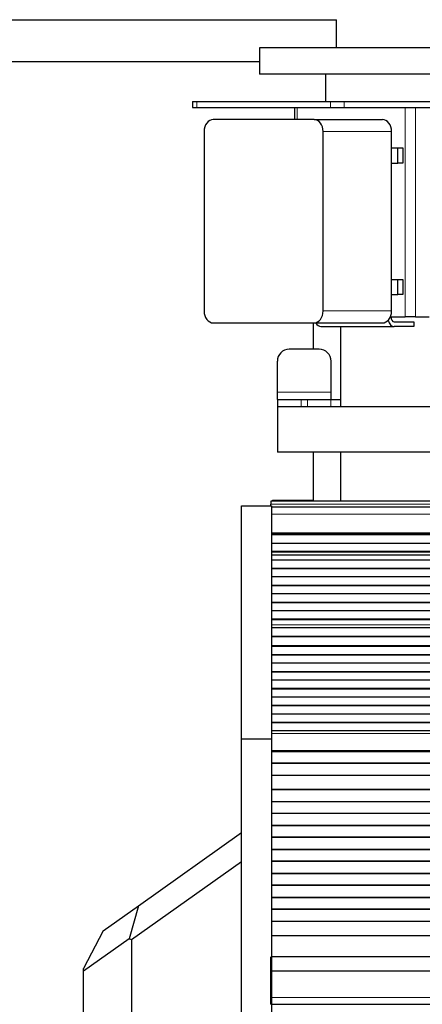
# Model space of a CAD drawing. Header units: inches. Extents: x 0 to 17820, y -10 to 12600.
# Tile 149 of 256: x 2323 to 2659, y 10052 to 10875. Entities that reach past the tile are written whole.
import ezdxf

# ---------------------------------------------------------------- set-up
doc = ezdxf.new("R2010")
doc.units = ezdxf.units.IN
doc.layers.add('1', color=7, linetype='Continuous', true_color=0xffffff)
doc.layers.add('254', color=7, linetype='Continuous', true_color=0xffffff)
doc.styles.add('latin_extended', font='simplex.shx')
doc.dimstyles.get("Standard").update_dxf_attribs({"dimtxt": 0.18, "dimasz": 0.18, "dimexe": 0.18, "dimexo": 0.0625, "dimgap": 0.09, "dimtad": 0, "dimtih": 1, "dimtoh": 1, "dimdec": 4, "dimzin": 0, "dimdsep": 46, "dimtxsty": 'Standard', "dimcen": 0.09, "dimadec": 0, "dimazin": 0, "dimtfac": 1, "dimtdec": 4, "dimtofl": 0, "dimtmove": 0, "dimatfit": 3, "dimfxl": 1, "dimtolj": 1, "dimtzin": 0, "dimarcsym": 0})

# ---------------------------------------------------------------- blocks, each defined once
blk = doc.blocks.new('_U1')
at = {"layer": '254', "color": 3, "linetype": 'Continuous', "lineweight": 13, "transparency": 16777216}
for p, q in [((1291.58, 10505.93), (1291.58, 7002.9)), ((6453.14, 8695.9), (6453.14, 7002.9)), ((1396.58, 7032.9), (6348.14, 7032.9))]:
    blk.add_line(p, q, dxfattribs=at)
at = {"layer": '254', "color": 3, "transparency": 16777216}
for points in [[(1396.58, 7050.4), (1396.58, 7015.4), (1291.58, 7032.9)], [(6348.14, 7015.4), (6348.14, 7050.4), (6453.14, 7032.9)]]:
    blk.add_solid(points, dxfattribs=at)
at = {"layer": 'Defpoints', "color": 0, "transparency": 16777216}
for p in [(1291.58, 10535.93), (6453.14, 8725.9), (6453.14, 7032.9)]:
    blk.add_point(p, dxfattribs=at)
at = {"layer": '254', "color": 2, "lineweight": 13, "transparency": 16777216, "insert": (3697.36, 7190.4), "char_height": 105, "attachment_point": 1, "style": 'latin_extended'}
blk.add_mtext('\\A1;5162', dxfattribs=at)

msp = doc.modelspace()

# ---------------------------------------------------------------- linework, layer by layer
at = {"layer": '1', "color": 2, "linetype": 'Continuous', "lineweight": 25}
for p, q in [((1609.106, 10875.333), (2587.577, 10875.333)), ((2587.577, 10851.9), (2587.577, 10875.333)), ((2523.143, 10851.9), (2523.143, 10829.9)), ((2773.143, 10851.9), (2523.143, 10851.9)), ((1595.984, 10840.333), (2523.143, 10840.333)), ((2773.143, 10829.9), (2523.143, 10829.9)), ((2578.293, 10829.9), (2578.293, 10806.901)), ((2467.254, 10806.901), (2467.254, 10801.901)), ((2467.254, 10806.901), (2470.827, 10806.901)), ((2470.827, 10806.901), (2582.487, 10806.901)), ((2582.487, 10806.901), (2594.049, 10806.901)), ((2594.049, 10806.901), (2738.69, 10806.901)), ((2467.254, 10801.901), (2470.827, 10801.901)), ((2470.827, 10801.901), (2582.487, 10801.901)), ((2552.594, 10801.901), (2552.594, 10791.899)), ((2582.487, 10801.901), (2594.049, 10801.901)), ((2594.049, 10801.901), (2738.69, 10801.901)), ((2568.789, 10791.9), (2484.524, 10791.9)), ((2568.789, 10791.9), (2625.997, 10791.9)), ((2476.864, 10781.9), (2476.864, 10631.9)), ((2576.449, 10631.9), (2576.449, 10781.9)), ((2633.658, 10631.9), (2633.658, 10781.9)), ((2633.656, 10768.25), (2638.77, 10768.25)), ((2638.77, 10768.25), (2642.948, 10768.25)), ((2638.77, 10755.55), (2638.77, 10768.25)), ((2642.948, 10768.25), (2642.948, 10755.55)), ((2633.656, 10755.55), (2638.77, 10755.55)), ((2642.948, 10755.55), (2638.77, 10755.55)), ((2633.656, 10658.25), (2638.77, 10658.25)), ((2638.77, 10658.25), (2642.948, 10658.25)), ((2638.77, 10645.55), (2638.77, 10658.25)), ((2642.948, 10658.25), (2642.948, 10645.55)), ((2633.656, 10645.55), (2638.77, 10645.55)), ((2642.948, 10645.55), (2638.77, 10645.55)), ((2632.632, 10626.901), (2645.131, 10626.901)), ((2653.584, 10626.901), (2645.131, 10626.901)), ((2653.584, 10626.901), (2665.154, 10626.901)), ((2484.524, 10621.9), (2568.789, 10621.9)), ((2568.143, 10621.9), (2568.143, 10599.898)), ((2568.789, 10621.9), (2625.997, 10621.9)), ((2574.435, 10618.9), (2635.718, 10618.9)), ((2590.993, 10618.901), (2590.993, 10551.9)), ((2635.718, 10622.9), (2652.234, 10622.9)), ((2652.234, 10618.9), (2635.718, 10618.9)), ((2652.234, 10622.9), (2652.234, 10618.9)), ((2573.123, 10599.901), (2548.123, 10599.901)), ((2538.123, 10563.901), (2538.123, 10589.901)), ((2583.123, 10563.901), (2583.123, 10589.901)), ((2538.123, 10557.901), (2538.123, 10563.901)), ((2583.123, 10557.901), (2583.123, 10563.901)), ((2538.123, 10557.901), (2558.123, 10557.901)), ((2538.123, 10557.901), (2538.123, 10551.901)), ((2538.143, 10552.014), (2538.143, 10513.9)), ((2558.123, 10557.901), (2563.433, 10557.901)), ((2563.433, 10557.901), (2582.791, 10557.901)), ((2582.791, 10557.901), (2590.994, 10557.901)), ((2758.143, 10513.9), (2538.143, 10513.9)), ((2568.143, 10513.892), (2568.143, 10472.898)), ((2590.993, 10513.9), (2590.993, 10472.901)), ((2508.143, 10273.983), (2508.143, 10468.983)), ((2508.143, 10468.983), (2533.143, 10468.983)), ((3748.643, 10472.901), (2532.643, 10472.901)), ((2532.643, 10472.901), (2532.643, 10470.537)), ((2532.643, 10468.983), (2532.643, 10470.537)), ((2533.143, 10468.983), (2533.143, 10273.983)), ((3748.643, 10467.901), (2533.156, 10467.901)), ((2534.143, 10473.901), (2534.143, 10472.897)), ((2534.143, 10473.901), (2568.143, 10473.901)), ((3748.643, 10445.712), (2533.156, 10445.712)), ((3748.643, 10445.045), (2533.156, 10445.045)), ((3748.643, 10444.909), (2533.156, 10444.909)), ((3748.643, 10437.677), (2533.156, 10437.677)), ((3748.643, 10430.743), (2533.156, 10430.743)), ((3748.643, 10430.39), (2533.156, 10430.39)), ((3748.643, 10423.721), (2533.156, 10423.721)), ((3748.643, 10416.65), (2533.156, 10416.65)), ((3748.643, 10416.296), (2533.156, 10416.296)), ((3748.643, 10409.579), (2533.156, 10409.579)), ((3748.643, 10402.508), (2533.156, 10402.508)), ((3748.643, 10402.154), (2533.156, 10402.154)), ((3748.643, 10395.437), (2533.156, 10395.437)), ((3748.643, 10388.366), (2533.156, 10388.366)), ((3748.643, 10388.012), (2533.156, 10388.012)), ((3748.643, 10381.294), (2533.156, 10381.294)), ((3748.643, 10374.223), (2533.156, 10374.223)), ((3748.643, 10373.87), (2533.156, 10373.87)), ((3748.643, 10367.105), (2533.156, 10367.105)), ((3748.643, 10367.098), (2533.156, 10367.098)), ((3748.643, 10359.892), (2533.156, 10359.892)), ((3748.643, 10359.539), (2533.156, 10359.539)), ((3748.643, 10352.017), (2533.156, 10352.017)), ((3748.643, 10351.596), (2533.156, 10351.596)), ((3748.643, 10344.525), (2533.156, 10344.525)), ((3748.643, 10344.171), (2533.156, 10344.171)), ((3748.643, 10337.454), (2533.156, 10337.454)), ((3748.643, 10330.383), (2533.156, 10330.383)), ((3748.643, 10330.029), (2533.156, 10330.029)), ((3748.643, 10323.312), (2533.156, 10323.312)), ((3748.643, 10316.241), (2533.156, 10316.241)), ((3748.643, 10315.887), (2533.156, 10315.887)), ((3748.643, 10309.17), (2533.156, 10309.17)), ((3748.643, 10302.098), (2533.156, 10302.098)), ((3748.643, 10301.745), (2533.156, 10301.745)), ((3748.643, 10295.027), (2533.156, 10295.027)), ((3748.643, 10287.956), (2533.156, 10287.956)), ((3748.643, 10287.603), (2533.156, 10287.603)), ((3748.643, 10280.885), (2533.156, 10280.885)), ((2508.143, 10015.983), (2508.143, 10273.983)), ((2533.143, 10273.983), (2508.143, 10273.983)), ((2533.143, 10273.983), (2533.143, 10015.983)), ((3748.643, 10263.754), (2533.156, 10263.754)), ((3748.643, 10263.504), (2533.156, 10263.504)), ((3748.643, 10254.004), (2533.156, 10254.004)), ((3748.643, 10253.754), (2533.156, 10253.754)), ((3748.643, 10243.754), (2533.156, 10243.754)), ((3748.643, 10232.004), (2533.156, 10232.004)), ((3748.643, 10231.754), (2533.156, 10231.754)), ((3748.643, 10221.754), (2533.156, 10221.754)), ((3748.643, 10221.504), (2533.156, 10221.504)), ((3748.643, 10212.004), (2533.156, 10212.004)), ((3748.643, 10211.754), (2533.156, 10211.754)), ((3748.643, 10201.754), (2533.156, 10201.754)), ((3748.643, 10201.504), (2533.156, 10201.504)), ((2421.895, 10134.839), (2508.143, 10195.902)), ((3748.643, 10192.004), (2533.156, 10192.004)), ((3748.643, 10191.754), (2533.156, 10191.754)), ((3748.643, 10181.754), (2533.156, 10181.754)), ((3748.643, 10181.504), (2533.156, 10181.504)), ((2508.143, 10171.397), (2416.079, 10106.217)), ((3748.643, 10172.004), (2533.156, 10172.004)), ((3748.643, 10171.754), (2533.156, 10171.754)), ((3748.643, 10161.754), (2533.156, 10161.754)), ((3748.643, 10161.504), (2533.156, 10161.504)), ((3748.643, 10152.004), (2533.156, 10152.004)), ((3748.643, 10151.754), (2533.156, 10151.754)), ((3748.643, 10141.754), (2533.156, 10141.754)), ((3748.643, 10141.504), (2533.156, 10141.504)), ((2392.403, 10113.959), (2421.895, 10134.839)), ((2421.895, 10134.839), (2414.334, 10107.12)), ((3748.643, 10132.004), (2533.156, 10132.004)), ((3748.643, 10131.754), (2533.156, 10131.754)), ((2392.403, 10113.959), (2376.079, 10082.403)), ((3748.643, 10121.754), (2533.156, 10121.754)), ((3748.643, 10121.504), (2533.156, 10121.504)), ((2414.334, 10107.12), (2376.079, 10080.037)), ((2416.079, 10106.217), (2414.334, 10107.12)), ((2416.079, 10106.217), (2416.079, 10041.983)), ((3748.643, 10109.771), (2533.156, 10109.771)), ((2532.643, 10079.998), (2532.643, 10091.959)), ((3748.643, 10091.959), (2533.156, 10091.959)), ((2376.079, 10080.037), (2376.079, 10082.403)), ((2376.079, 10041.983), (2376.079, 10080.037)), ((2532.643, 10058.135), (2532.643, 10079.998)), ((3748.643, 10079.998), (2532.643, 10079.998)), ((2532.643, 10052.416), (2532.643, 10058.135)), ((2532.643, 10052.416), (3748.643, 10052.416))]:
    msp.add_line(p, q, dxfattribs=at)
at = {"layer": '1', "color": 110, "linetype": 'Continuous', "lineweight": 13}
for p, q in [((2470.827, 10806.901), (2470.827, 10801.901)), ((2582.487, 10806.901), (2582.487, 10801.901)), ((2594.049, 10806.901), (2594.049, 10801.901)), ((2554.738, 10801.901), (2554.738, 10791.899)), ((2645.131, 10801.901), (2645.131, 10626.901)), ((2653.584, 10801.901), (2653.584, 10626.901)), ((2576.449, 10781.9), (2633.658, 10781.9)), ((2576.449, 10631.9), (2633.658, 10631.9)), ((2583.123, 10563.901), (2538.123, 10563.901)), ((2558.123, 10557.901), (2558.123, 10551.901)), ((2563.433, 10557.901), (2563.433, 10551.901)), ((2582.791, 10557.901), (2582.791, 10551.901)), ((3748.643, 10470.537), (2532.643, 10470.537)), ((3748.643, 10462.043), (2533.156, 10462.043)), ((3748.643, 10446.56), (2533.156, 10446.56)), ((3748.643, 10446.136), (2533.156, 10446.136)), ((3748.643, 10427.941), (2533.156, 10427.941)), ((3748.643, 10427.915), (2533.156, 10427.915)), ((3748.643, 10369.676), (2533.156, 10369.676)), ((3748.643, 10369.649), (2533.156, 10369.649)), ((3748.643, 10278.611), (2533.156, 10278.611)), ((3748.643, 10264.469), (2533.156, 10264.469)), ((3748.643, 10058.135), (2532.643, 10058.135))]:
    msp.add_line(p, q, dxfattribs=at)
at = {"layer": '1', "color": 2, "linetype": 'Continuous', "lineweight": 25}
for centre, start, end in [((2548.123, 10589.901), 90, 180), ((2573.123, 10589.901), 0, 90)]:
    msp.add_arc(centre, 10, start, end, dxfattribs=at)
for centre, major_axis, ratio, start_param, end_param in [((2484.524, 10781.9), (0, -10), 0.7660444, 3.1415927, 4.712389), ((2568.789, 10781.9), (0, -10), 0.7660444, 1.5707963, 3.1415927), ((2625.997, 10781.9), (0, -10), 0.7660444, 1.5707963, 3.1415927), ((2484.524, 10631.9), (0, -10), 0.7660444, 4.712389, 6.2831853), ((2568.789, 10631.9), (0, -10), 0.7660444, 0, 1.5707963), ((2625.997, 10631.9), (0, -10), 0.7660444, 0, 1.5707963), ((2635.718, 10626.901), (0, -8.001), 0.6427876, 5.0575715, 6.2831853), ((2635.718, 10626.901), (0, 4.001), 0.6427876, 1.5707963, 3.1415927), ((2574.435, 10626.901), (0, -8.001), 0.6427876, 5.387586, 6.2831853)]:
    msp.add_ellipse(centre, major_axis=major_axis, ratio=ratio, start_param=start_param, end_param=end_param, dxfattribs=at)
msp.add_open_spline([(2758.143, 10551.9), (2758.143, 10551.9), (2758.105, 10551.9), (2757.835, 10551.9), (2757.158, 10551.9), (2756.138, 10551.9), (2754.778, 10551.9), (2753.081, 10551.9), (2751.053, 10551.9), (2748.702, 10551.9), (2746.033, 10551.9), (2743.055, 10551.9), (2739.778, 10551.9), (2736.213, 10551.9), (2732.37, 10551.9), (2728.261, 10551.9), (2723.9, 10551.9), (2719.3, 10551.9), (2714.475, 10551.9), (2709.442, 10551.9), (2704.215, 10551.9), (2698.811, 10551.9), (2693.248, 10551.9), (2687.543, 10551.9), (2681.713, 10551.9), (2675.778, 10551.9), (2669.755, 10551.9), (2663.665, 10551.9), (2657.525, 10551.9), (2651.356, 10551.9), (2645.177, 10551.9), (2639.007, 10551.9), (2632.865, 10551.9), (2626.773, 10551.9), (2620.747, 10551.9), (2614.808, 10551.9), (2608.974, 10551.9), (2603.263, 10551.9), (2597.694, 10551.9), (2592.283, 10551.9), (2587.049, 10551.9), (2582.008, 10551.9), (2577.175, 10551.9), (2572.566, 10551.9), (2568.195, 10551.9), (2564.076, 10551.9), (2560.222, 10551.9), (2556.645, 10551.9), (2553.356, 10551.9), (2550.367, 10551.9), (2547.685, 10551.9), (2545.321, 10551.9), (2543.28, 10551.9), (2541.57, 10551.9), (2540.196, 10551.9), (2539.162, 10551.9), (2538.472, 10551.9), (2538.186, 10551.9), (2538.143, 10551.9), (2538.143, 10551.9)], degree=3, knots=[0, 0, 0, 0, 0.008092, 0.0259665, 0.0438411, 0.0617157, 0.0795902, 0.0974648, 0.1153394, 0.1332139, 0.1510885, 0.1689631, 0.1868376, 0.2047122, 0.2225867, 0.2404613, 0.2583359, 0.2762104, 0.294085, 0.3119596, 0.3298341, 0.3477087, 0.3655833, 0.3834578, 0.4013324, 0.419207, 0.4370815, 0.4549561, 0.4728307, 0.4907052, 0.5085798, 0.5264544, 0.5443289, 0.5622035, 0.5800781, 0.5979526, 0.6158272, 0.6337018, 0.6515763, 0.6694509, 0.6873255, 0.7052, 0.7230746, 0.7409492, 0.7588237, 0.7766983, 0.7945729, 0.8124474, 0.830322, 0.8481966, 0.8660711, 0.8839457, 0.9018203, 0.9196948, 0.9375694, 0.955444, 0.9733185, 0.9911931, 1, 1, 1, 1], dxfattribs=at)

# ---------------------------------------------------------------- dimensions: what is measured, and where the dimension line sits
at = {"layer": '254', "color": 2, "linetype": 'Continuous', "lineweight": 13}
dim = msp.add_linear_dim(base=(6453.143, 7032.901), p1=(1291.577, 10535.926), p2=(6453.143, 8725.901), dimstyle='Standard', override={"dimscale": 30, "dimtxt": 3.5, "dimasz": 3.5, "dimexe": 1, "dimexo": 1, "dimgap": 1.75, "dimtad": 1, "dimtih": 1, "dimtoh": 0, "dimdec": 0, "dimlfac": 1, "dimzin": 8, "dimdsep": 46, "dimlunit": 2, "dimtxsty": 'latin_extended', "dimsah": 1, "dimse1": 0, "dimse2": 0, "dimsd1": 0, "dimsd2": 0, "dimclrd": 3, "dimclre": 3, "dimclrt": 2, "dimtol": 0, "dimtm": -0.1, "dimtfac": 0.714286, "dimtdec": 3, "dimtofl": 1, "dimtmove": 0, "dimtzin": 8, "dimlwd": 13, "dimlwe": 13}, dxfattribs=at)
dim.commit()
dim.dimension.update_dxf_attribs({"geometry": '_U1', "text_midpoint": (3872.36, 7032.901), "dimtype": 160})

doc.saveas('drawing.dxf')
